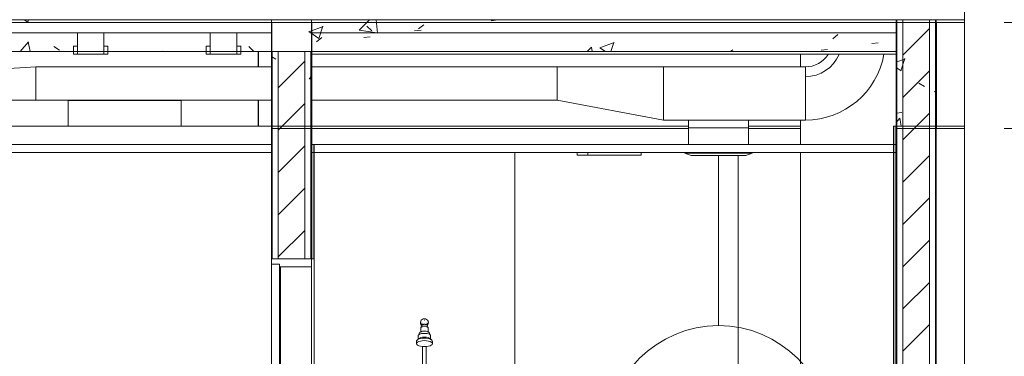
# Model space of a CAD drawing. Header units: metres. Extents: x 3.7 to 90.5, y -1.7 to 14.3.
# Tile 33 of 256: x 18 to 21.7, y 7.8 to 9. Entities that reach past the tile are written whole.
import ezdxf

# ---------------------------------------------------------------- set-up
doc = ezdxf.new("R2010")
doc.units = ezdxf.units.M
for name, color, linetype, lineweight in [('A-CLNG', 7, 'Continuous', 18), ('A-COLS', 7, 'Continuous', 18), ('A-DOOR', 7, 'Continuous', 18), ('A-FLOR', 7, 'Continuous', 18), ('A-FLOR-PATT', 7, 'Continuous', 18), ('A-WALL', 7, 'Continuous', 18), ('A-WALL-PATT', 7, 'Continuous', 18), ('DUTOS', 7, 'Continuous', 18), ('E-LITE-EQPM', 7, 'Continuous', 18), ('G-IMPT', 7, 'Continuous', 18), ('I-WALL', 7, 'Continuous', 18), ('M-HVAC-DUCT', 7, 'Continuous', 18), ('P-SANR-FIXT', 7, 'Continuous', 18), ('S-BEAM', 7, 'Continuous', 18), ('S-COLS', 7, 'Continuous', 18)]:
    doc.layers.add(name, color=color, linetype=linetype, lineweight=lineweight)
doc.layers.add('M-HVAC-CDFF-IDEN', color=1, linetype='Continuous', lineweight=9, true_color=0xff0000)
pattern_1 = [(50, (22.355, 98.755), (0.5465545, -0.047815), [0.05715, -0.62865]), (355, (22.355, 98.755), (-0.1057276, 0.5731658), [0.04572, -0.50292]), (100.451, (22.401, 98.751), (0.4408277, 0.525349), [0.04857, -0.53427]), (46.184, (22.355, 98.907), (0.8132374, -0.126129), [0.08572, -0.94297]), (96.636, (22.423, 98.897), (0.712212, 0.742287), [0.07286, -0.80141]), (351.184, (22.355, 98.907), (0.7122166, 0.742274), [0.06858, -0.75438]), (21, (22.431, 98.869), (0.4548461, -0.306795), [0.05715, -0.62865]), (326, (22.431, 98.869), (0.185405, 0.55256), [0.04572, -0.50292]), (71.451, (22.469, 98.844), (0.640251, 0.2457632), [0.04857, -0.53427]), (37.5, (22.355, 98.755), (0.00926095, 0.2536672), [0.02515, -0.47168, 0.02515, -0.48539, -0.50482]), (37.5, (22.355, 98.755), (0.00926095, 0.2536672), [-1.007, 0.02515, -0.47968]), (7.5, (22.355, 98.755), (0.2004558, 0.30054595), [0.02515, -0.26594, 0.02515, -0.46025, -0.1924]), (7.5, (22.355, 98.755), (0.2004558, 0.30054595), [-0.77648, 0.02515, -0.16726]), (327.5, (22.185, 98.755), (0.40676816, -0.0171882), [0.02515, -0.16535, 0.02515, -0.56921, -0.78867]), (327.5, (22.185, 98.755), (0.40676816, -0.0171882), [-0.78486, 0.02515, -0.76352]), (317.5, (22.109, 98.755), (0.4443832, 0.0762794), [0.02515, -0.2225, 0.02515, -0.36957, -0.56007]), (317.5, (22.109, 98.755), (0.4443832, 0.0762794), [-0.64237, 0.02515, -0.53492])]
pattern_2 = [(45, (22.355, 98.755), (-0.07954951, 0.07954951), [])]
pattern_3 = [(45, (22.355, 98.755), (-0.07954951, 0.07954951), []), (135, (22.355, 98.755), (-0.07954951, -0.07954951), [])]

# ---------------------------------------------------------------- blocks, each defined once
blk = doc.blocks.new('Porta banheiros - P4- BANHEIROS madeira-V3-Corte 1')
at = {"layer": 'A-DOOR'}
for p, q in [((19.0585, 8.14), (18.9085, 8.14)), ((18.9085, 8.14), (18.9085, 8.12)), ((18.9085, 8.12), (18.9385, 8.12)), ((18.9085, 8.12), (18.9085, 6.04)), ((18.9385, 8.12), (18.9085, 8.12)), ((18.9385, 8.12), (18.9385, 8.11)), ((18.9385, 6.04), (18.9385, 8.12)), ((19.0585, 8.11), (19.0585, 8.14)), ((18.9385, 8.11), (19.0585, 8.11)), ((18.9415, 8.11), (18.9385, 8.11)), ((18.9385, 8.11), (18.9385, 7.56)), ((18.9415, 7.56), (18.9415, 8.11)), ((19.0585, 8.11), (19.0585, 6.04))]:
    blk.add_line(p, q, dxfattribs=at)
blk = doc.blocks.new('Chuveiro Acessível - BR06_ChuveiroAcessível-7968317-Corte 1')
at = {"layer": 'P-SANR-FIXT'}
for p, q in [((19.4652, 7.8624), (19.4607, 7.8526)), ((19.4695, 7.8815), (19.4695, 7.8629)), ((19.4735, 7.8904), (19.4735, 7.8815)), ((19.4935, 7.8815), (19.4935, 7.8904)), ((19.4975, 7.8629), (19.4975, 7.8815)), ((19.5063, 7.8526), (19.5018, 7.8624)), ((19.4535, 7.8305), (19.4535, 7.8212)), ((19.462, 7.8405), (19.4557, 7.8347)), ((19.4603, 7.8511), (19.4603, 7.8372)), ((19.5113, 7.8347), (19.505, 7.8405)), ((19.5067, 7.8372), (19.5067, 7.8511)), ((19.5135, 7.8212), (19.5135, 7.8305)), ((19.4769, 7.8108), (19.4769, 6.8946)), ((19.4899, 6.8946), (19.4899, 7.8107))]:
    blk.add_line(p, q, dxfattribs=at)
at = {"layer": 'P-SANR-FIXT', "flags": 128}
for points in [[(19.4735, 7.9), (19.4735, 7.9), (19.4735, 7.9), (19.4735, 7.8999), (19.4735, 7.8998), (19.4735, 7.8997), (19.4735, 7.8996), (19.4735, 7.8995), (19.4735, 7.8993), (19.4735, 7.8991), (19.4735, 7.8989), (19.4735, 7.8987), (19.4735, 7.8984), (19.4735, 7.8981), (19.4735, 7.8979), (19.4735, 7.8976), (19.4735, 7.8972), (19.4735, 7.8969), (19.4735, 7.8965), (19.4735, 7.8961), (19.4735, 7.8957), (19.4735, 7.8953), (19.4735, 7.8949), (19.4735, 7.8945), (19.4735, 7.894), (19.4735, 7.8936), (19.4735, 7.8931), (19.4735, 7.8926), (19.4735, 7.8921), (19.4735, 7.8916), (19.4735, 7.8911), (19.4735, 7.8905), (19.4735, 7.8904)], [(19.4935, 7.8904), (19.4935, 7.891), (19.4935, 7.8915), (19.4935, 7.892), (19.4935, 7.8925), (19.4935, 7.893), (19.4935, 7.8935), (19.4935, 7.8939), (19.4935, 7.8944), (19.4935, 7.8948), (19.4935, 7.8953), (19.4935, 7.8957), (19.4935, 7.8961), (19.4935, 7.8965), (19.4935, 7.8968), (19.4935, 7.8972), (19.4935, 7.8975), (19.4935, 7.8978), (19.4935, 7.8981), (19.4935, 7.8984), (19.4935, 7.8986), (19.4935, 7.8989), (19.4935, 7.8991), (19.4935, 7.8993), (19.4935, 7.8994), (19.4935, 7.8996), (19.4935, 7.8997), (19.4935, 7.8998), (19.4935, 7.8999), (19.4935, 7.8999), (19.4935, 7.9), (19.4935, 7.9)]]:
    blk.add_lwpolyline(points, dxfattribs=at)
at = {"layer": 'P-SANR-FIXT'}
for radius, start, end in [(0.015, 90, 225), (0.015, 315, 90), (0.01, 83.0078, 90)]:
    blk.add_arc((19.4835, 7.9), radius, start, end, dxfattribs=at)
for centre, major_axis, start_param, end_param in [((19.4835, 7.8511), (0.0232, 0), 1.570796, 3.455752), ((19.4835, 7.8612), (0.0186, 0), 1.570796, 3.141593), ((19.4835, 7.8815), (0.014, 0), 1.570796, 3.141593), ((19.4835, 7.8629), (0.014, 0), 1.570796, 2.352068), ((19.4835, 7.8815), (0.014, 0), 0, 1.570796), ((19.4835, 7.8612), (0.0186, 0), 0, 1.570796), ((19.4835, 7.8629), (0.014, 0), 0.789525, 1.570796), ((19.4835, 7.8511), (0.0232, 0), 5.969026, 7.853982), ((19.4835, 7.8305), (0.03, 0), 1.570796, 3.455752), ((19.4835, 7.8212), (0.03, 0), 1.570796, 4.712389), ((19.4835, 7.8372), (0.0232, 0), 1.570796, 2.827433), ((19.4835, 7.8183), (0.000106, 0), 1.570796, 3.140699), ((19.4835, 7.8372), (0.0232, 0), 0.314159, 1.570796), ((19.4835, 7.8305), (0.03, 0), 5.969026, 7.853982), ((19.4835, 7.8212), (-0.03, 0), 1.570796, 4.712389), ((19.4835, 7.8183), (0.000106, 0), 0.000894, 1.570796)]:
    blk.add_ellipse(centre, major_axis=major_axis, ratio=0.374607, start_param=start_param, end_param=end_param, dxfattribs=at)
blk.add_open_spline([(19.4935, 7.8904), (19.4935, 7.8908), (19.4931, 7.8917), (19.4913, 7.8927), (19.4886, 7.8935), (19.4853, 7.894), (19.4817, 7.894), (19.4778, 7.8935), (19.4744, 7.8923), (19.4735, 7.891), (19.4735, 7.8904)], degree=3, knots=[0, 0, 0, 0, 0.111111, 0.222222, 0.333333, 0.444444, 0.555556, 0.666667, 0.833333, 1, 1, 1, 1], dxfattribs=at)
blk = doc.blocks.new('Luminária Quadrada - 0300x1200mm_1 Lamp_ - 277V-V28-Corte 1')
at = {"layer": 'E-LITE-EQPM'}
for p, q in [((20.0585, 8.53), (20.0585, 8.54)), ((20.099, 8.53), (20.0585, 8.53))]:
    blk.add_line(p, q, dxfattribs=at)
blk = doc.blocks.new('Luminária Quadrada - 0300x1200mm_1 Lamp_ - 277V-V19-Corte 1')
at = {"layer": 'E-LITE-EQPM'}
for p, q in [((23.4973, 2.15), (23.4973, 2.16)), ((23.6973, 2.15), (23.4973, 2.15)), ((23.6973, 2.15), (23.6973, 2.16))]:
    blk.add_line(p, q, dxfattribs=at)
blk = doc.blocks.new('4 GRE - ESCOLA DE CINEMA E AUDIOVISUAL CINE REX R07_rvt-1-Corte 1')
at = {"layer": 'A-FLOR-PATT'}
h = blk.add_hatch(dxfattribs=at)
h.set_pattern_fill('FP_1', color=256, style=0, pattern_type=2)
h.set_pattern_definition(pattern_1)
h.paths.add_polyline_path([(17.9202, 8.92), (21.2585, 8.92), (21.2585, 9.04), (11.3973, 9.04), (11.3973, 8.92), (17.6247, 8.92)])
at = {"layer": 'A-WALL-PATT', "true_color": 0x808080}
h = blk.add_hatch(dxfattribs=at)
h.set_pattern_fill('FP_1', color=8, style=0, pattern_type=2)
h.set_pattern_definition(pattern_1)
h.paths.add_polyline_path([(21.261, -0.46), (21.261, 1.76), (21.2585, 1.76), (21.2585, -0.46)])
h.paths.add_polyline_path([(21.2585, 2.26), (21.261, 2.26), (21.261, 9.04), (21.2585, 9.04), (21.2585, 2.292)])
h = blk.add_hatch(dxfattribs=at)
h.set_pattern_fill('FP_2', color=8, style=0, pattern_type=2)
h.set_pattern_definition(pattern_2)
h.paths.add_polyline_path([(21.2835, -0.46), (21.3835, -0.46), (21.3835, 1.76), (21.2835, 1.76), (21.2835, -0.0881)])
h.paths.add_polyline_path([(21.3186, 2.26), (21.3835, 2.26), (21.3835, 9.04), (21.2835, 9.04), (21.2835, 2.26)])
h = blk.add_hatch(dxfattribs=at)
h.set_pattern_fill('FP_1', color=8, style=0, pattern_type=2)
h.set_pattern_definition(pattern_1)
h.paths.add_polyline_path([(21.4085, -0.46), (21.4085, 1.76), (21.406, 1.76), (21.406, -0.46)])
h.paths.add_polyline_path([(21.4085, 2.26), (21.4085, 9.04), (21.406, 9.04), (21.406, 2.26)])
h = blk.add_hatch(dxfattribs=at)
h.set_pattern_fill('FP_1', color=8, style=0, pattern_type=2)
h.set_pattern_definition(pattern_1)
h.paths.add_polyline_path([(18.911, 8.14), (18.911, 8.92), (18.9085, 8.92), (18.9085, 8.14)])
h = blk.add_hatch(dxfattribs=at)
h.set_pattern_fill('FP_2', color=8, style=0, pattern_type=2)
h.set_pattern_definition(pattern_2)
h.paths.add_polyline_path([(19.0335, 8.14), (19.0335, 8.92), (18.9335, 8.92), (18.9335, 8.14)])
h = blk.add_hatch(dxfattribs=at)
h.set_pattern_fill('FP_1', color=8, style=0, pattern_type=2)
h.set_pattern_definition(pattern_1)
h.paths.add_polyline_path([(19.0585, 8.14), (19.0585, 8.92), (19.056, 8.92), (19.056, 8.14)])
at = {"layer": 'A-WALL-PATT'}
h = blk.add_hatch(dxfattribs=at)
h.set_pattern_fill('FP_12', color=256, style=0, pattern_type=2)
h.set_pattern_definition(pattern_3)
h.paths.add_polyline_path([(21.2485, 6.03), (21.25, 6.03), (21.25, 8.64), (21.2485, 8.64), (21.2485, 6.1002)])
h = blk.add_hatch(dxfattribs=at)
h.set_pattern_fill('FP_12', color=256, style=0, pattern_type=2)
h.set_pattern_definition(pattern_3)
h.paths.add_polyline_path([(21.257, 6.03), (21.2585, 6.03), (21.2585, 8.64), (21.257, 8.64), (21.257, 6.1002)])
h = blk.add_hatch(dxfattribs=at)
h.set_pattern_fill('FP_12', color=256, style=0, pattern_type=2)
h.set_pattern_definition(pattern_3)
h.paths.add_polyline_path([(19.06, 8.14), (19.06, 8.57), (19.0585, 8.57), (19.0585, 8.14)])
h = blk.add_hatch(dxfattribs=at)
h.set_pattern_fill('FP_12', color=256, style=0, pattern_type=2)
h.set_pattern_definition(pattern_3)
h.paths.add_polyline_path([(19.0685, 8.14), (19.0685, 8.57), (19.067, 8.57), (19.067, 8.14)])
at = {"layer": 'A-WALL-PATT', "true_color": 0xf5f5f5}
h = blk.add_hatch(dxfattribs=at)
h.set_pattern_fill('FP_15', style=0, pattern_type=2)
h.set_pattern_definition([(0, (18.983, 6.04), (0, 0.84), []), (90, (18.983, 6.04), (-0.84, 5e-17), [])])
h.paths.add_polyline_path([(19.9335, 7.4664), (19.9329, 7.4674), (19.9355, 7.4669)])
h.paths.add_polyline_path([(19.1022, 6.04), (20.7254, 6.04), (20.7446, 6.2156), (20.743, 6.2272), (20.7392, 6.2384), (20.7334, 6.2501), (20.7252, 6.2604), (20.6652, 6.3108), (20.6195, 6.3636), (20.6133, 6.3647), (20.6109, 6.3674), (20.609, 6.4141), (20.6099, 6.4166), (20.6119, 6.4185), (20.6154, 6.42), (20.609, 6.4208), (20.6085, 6.4213), (20.6097, 6.4318), (20.6114, 6.4352), (20.6159, 6.4395), (20.617, 6.4402), (20.6206, 6.4415), (20.638, 6.4436), (20.6202, 6.4452), (20.621, 6.4492), (20.6232, 6.4517), (20.6262, 6.4529), (20.7632, 6.4669), (20.8985, 6.4697), (20.8985, 8.54), (20.7168, 8.54), (20.7168, 8.538), (20.6928, 8.529), (20.4878, 8.529), (20.4638, 8.538), (20.4638, 8.54), (20.299, 8.54), (20.299, 8.53), (20.0585, 8.53), (20.0585, 8.54), (19.0685, 8.54), (19.0685, 7.7092), (19.1749, 7.7092), (19.1855, 7.7691), (19.2007, 7.7691), (19.2086, 7.7677), (19.1435, 7.3984), (19.1435, 7.213), (19.1617, 7.2123), (19.1655, 7.2113), (19.1716, 7.2082), (19.1761, 7.2045), (19.1807, 7.1974), (19.1835, 7.1813), (19.1828, 7.0936), (19.1815, 7.0934), (19.1815, 6.9225), (19.1835, 6.9225), (19.1835, 6.899), (19.1585, 6.899), (19.1585, 6.8946), (19.3267, 6.8946), (19.3267, 6.9323), (19.3215, 6.9335), (19.3211, 6.934), (19.3205, 6.9884), (19.3165, 6.9884), (19.317, 7.0116), (19.3211, 7.0116), (19.3211, 7.0853), (19.3135, 7.0873), (19.2988, 7.1017), (19.2935, 7.1214), (19.2941, 7.1312), (19.2988, 7.1487), (19.3135, 7.1631), (19.3335, 7.1684), (19.3535, 7.1631), (19.3682, 7.1483), (19.3735, 7.129), (19.3735, 7.1214), (19.3681, 7.1017), (19.3535, 7.0873), (19.3451, 7.0851), (19.3451, 7.0116), (19.3505, 7.0116), (19.35, 6.9884), (19.3451, 6.9884), (19.3447, 6.9335), (19.3396, 6.932), (19.3396, 6.8946), (19.477, 6.8946), (19.477, 7.8107), (19.4659, 7.8121), (19.455, 7.8183), (19.455, 7.8339), (19.4614, 7.8406), (19.4614, 7.8538), (19.4676, 7.8637), (19.4695, 7.8661), (19.47, 7.8828), (19.4735, 7.8867), (19.4738, 7.9026), (19.4764, 7.9071), (19.4809, 7.9097), (19.4885, 7.9087), (19.4921, 7.905), (19.4935, 7.9), (19.4935, 7.8851), (19.497, 7.8828), (19.4975, 7.8815), (19.498, 7.8649), (19.5021, 7.8612), (19.5043, 7.856), (19.5055, 7.8538), (19.5059, 7.8396), (19.512, 7.8339), (19.512, 7.8177), (19.5011, 7.8121), (19.4899, 7.81), (19.4899, 6.8946), (19.5694, 6.8939), (19.5769, 6.8905), (19.5802, 6.887), (19.5812, 6.8856), (19.5829, 6.8816), (19.5831, 6.8738), (19.5824, 6.8714), (19.5793, 6.8659), (19.5758, 6.8627), (19.5726, 6.8613), (19.5653, 6.86), (19.5382, 6.8596), (19.5269, 6.8596), (19.5212, 6.841), (19.5093, 6.8195), (19.4933, 6.8008), (19.4899, 6.7983), (19.4895, 6.7756), (19.4887, 6.7675), (19.8894, 6.7675), (19.9035, 6.7724), (19.9119, 6.7819), (19.9163, 6.795), (19.916, 6.795), (19.9166, 7.4533), (19.9206, 7.461), (19.9253, 7.4649), (19.9306, 7.4667), (19.9362, 7.4669), (19.9403, 7.4708), (19.9492, 7.476), (19.9592, 7.4786), (19.9695, 7.4786), (19.9795, 7.476), (19.9896, 7.4697), (19.9967, 7.4621), (20.0017, 7.4528), (20.0039, 7.4448), (20.0041, 7.4345), (20.0017, 7.4245), (19.9967, 7.4154), (19.9888, 7.4074), (19.9809, 7.4025), (19.9809, 6.9392), (19.9826, 6.9392), (19.9846, 6.9372), (19.9846, 6.9192), (20.0046, 6.9192), (20.0046, 6.9154), (20.0579, 6.9154), (20.0634, 6.9242), (20.0709, 6.9313), (20.0799, 6.9362), (20.0899, 6.9387), (20.1003, 6.9385), (20.1102, 6.9357), (20.1191, 6.9304), (20.1263, 6.923), (20.1314, 6.9141), (20.134, 6.9041), (20.134, 6.8938), (20.1314, 6.8838), (20.1263, 6.8748), (20.1175, 6.8666), (20.1082, 6.8616), (20.1003, 6.8594), (20.0899, 6.8592), (20.0799, 6.8616), (20.0709, 6.8666), (20.0634, 6.8737), (20.0579, 6.8824), (20.0046, 6.8824), (20.0046, 6.8787), (19.9846, 6.8787), (19.9846, 6.8607), (19.9826, 6.8587), (19.9809, 6.8587), (19.9809, 6.7827), (19.9775, 6.7648), (19.9698, 6.7482), (19.9582, 6.7342), (19.9416, 6.7227), (19.9247, 6.7165), (19.9085, 6.7144), (19.4575, 6.7139), (19.4387, 6.7017), (19.4078, 6.6957), (19.3758, 6.7027), (19.3571, 6.7144), (19.3511, 6.7144), (19.3331, 6.669), (19.317, 6.6049), (19.3021, 6.4856), (19.2996, 6.479), (19.2944, 6.4741), (19.2714, 6.4646), (19.25, 6.46), (19.2685, 6.46), (19.2685, 6.455), (19.306, 6.455), (19.306, 6.46), (19.341, 6.46), (19.341, 6.455), (19.3785, 6.455), (19.3785, 6.46), (19.4135, 6.46), (19.4135, 6.455), (19.4435, 6.455), (19.4435, 6.46), (19.4785, 6.46), (19.4777, 6.455), (19.472, 6.4541), (19.4781, 6.4508), (19.4808, 6.4479), (19.4835, 6.44), (19.483, 6.4361), (19.4816, 6.4346), (19.4789, 6.4293), (19.476, 6.4277), (19.4735, 6.4264), (19.4648, 6.4254), (19.4497, 6.425), (19.25, 6.425), (19.1585, 6.425), (19.1585, 6.3848), (19.156, 6.3657), (19.1486, 6.3479), (19.1369, 6.3326), (19.1216, 6.3208), (19.1022, 6.3133), (19.0818, 6.311), (19.079, 6.3109), (19.079, 6.3087), (19.0772, 6.3083), (19.0738, 6.2931), (19.0708, 6.2897), (19.0685, 6.2881), (19.0685, 6.04)])
h.paths.add_polyline_path([(19.0889, 6.3445), (19.0986, 6.3467), (19.1075, 6.3512), (19.115, 6.3578), (19.1207, 6.3659), (19.1243, 6.3752), (19.1255, 6.3851), (19.1255, 6.425), (19.0685, 6.425), (19.0685, 6.366), (19.0725, 6.3637), (19.0745, 6.3596), (19.0772, 6.3466), (19.079, 6.3447), (19.0847, 6.3446)])
h.paths.add_polyline_path([(19.2219, 6.455), (19.2335, 6.455), (19.2335, 6.4572)])
h.paths.add_polyline_path([(19.0735, 6.7026), (19.1255, 6.7073), (19.1255, 6.7354), (19.1125, 6.7279), (19.0961, 6.7232), (19.079, 6.7223), (19.079, 6.7199), (19.0772, 6.7196), (19.073, 6.7032), (19.073, 6.7027)])
h.paths.add_polyline_path([(19.4083, 6.7086), (19.4339, 6.7144), (19.382, 6.7138), (19.4054, 6.7092)])
h.paths.add_polyline_path([(19.1585, 6.714), (19.1729, 6.718), (19.1627, 6.7546), (19.1585, 6.7546), (19.1585, 6.7263)])
h.paths.add_polyline_path([(19.475, 6.7675), (19.477, 6.7776), (19.477, 6.7888), (19.4676, 6.782), (19.4305, 6.7675), (19.4745, 6.7675)])
h.paths.add_polyline_path([(19.0685, 6.8946), (19.1085, 6.8946), (19.1085, 6.899), (19.0685, 6.8987), (19.0685, 6.8947)])
h.paths.add_polyline_path([(19.562, 6.9604), (19.5615, 6.9751), (19.5544, 6.9773), (19.5526, 6.9787), (19.5419, 6.9912), (19.5414, 6.993), (19.5414, 7.008), (19.546, 7.0149), (19.5517, 7.0214), (19.5593, 7.0245), (19.566, 7.0258), (19.5776, 7.0227), (19.5794, 7.0213), (19.5901, 7.0088), (19.5905, 7.007), (19.5905, 6.992), (19.586, 6.9851), (19.5802, 6.9786), (19.5727, 6.9755), (19.5699, 6.9742), (19.5694, 6.9604), (19.5622, 6.9604)])
h.paths.add_polyline_path([(19.3982, 6.9604), (19.397, 6.9604), (19.3965, 6.9751), (19.3894, 6.9773), (19.3876, 6.9787), (19.3769, 6.9912), (19.3764, 6.993), (19.3764, 7.008), (19.381, 7.0149), (19.3867, 7.0214), (19.3943, 7.0245), (19.401, 7.0258), (19.4126, 7.0227), (19.4144, 7.0213), (19.4251, 7.0088), (19.4255, 7.007), (19.4255, 6.992), (19.421, 6.9851), (19.4152, 6.9786), (19.4077, 6.9755), (19.4049, 6.9742), (19.4044, 6.9604), (19.399, 6.9604)])
h.paths.add_polyline_path([(19.5535, 6.9777), (19.5504, 6.9796), (19.5517, 6.9793), (19.5531, 6.9781)])
h.paths.add_polyline_path([(19.3885, 6.9777), (19.3854, 6.9796), (19.3867, 6.9793), (19.3881, 6.9781)])
h.paths.add_polyline_path([(19.4066, 6.9841), (19.4093, 6.9859), (19.4069, 6.9843)])
h.paths.add_polyline_path([(19.5716, 6.9841), (19.5743, 6.9859), (19.5719, 6.9843)])
h.paths.add_polyline_path([(19.5531, 6.9871), (19.5518, 6.9911), (19.5528, 6.9877)])
h.paths.add_polyline_path([(19.3881, 6.9871), (19.3868, 6.9911), (19.3878, 6.9877)])
h.paths.add_polyline_path([(19.3827, 7), (19.3843, 7.0031), (19.3834, 7.0017)])
h.paths.add_polyline_path([(19.5477, 7), (19.5493, 7.0031), (19.5484, 7.0017)])
h.paths.add_polyline_path([(19.3849, 7.0052), (19.386, 7.007), (19.3853, 7.0061), (19.385, 7.0054)])
h.paths.add_polyline_path([(19.5499, 7.0052), (19.551, 7.007), (19.5503, 7.0061), (19.55, 7.0054)])
h.paths.add_polyline_path([(19.5514, 7.0088), (19.553, 7.0121), (19.5522, 7.0108)])
h.paths.add_polyline_path([(19.3864, 7.0088), (19.388, 7.0121), (19.3872, 7.0108)])
h.paths.add_polyline_path([(19.1085, 7.425), (19.1066, 7.4301), (19.1084, 7.4283)])
h.paths.add_polyline_path([(19.0874, 7.213), (19.1085, 7.3324), (19.1079, 7.429), (19.1063, 7.4303), (19.101, 7.4325), (19.0685, 7.4325), (19.0685, 7.213)])
h.paths.add_polyline_path([(19.1301, 7.4552), (19.1714, 7.6892), (19.0685, 7.6892), (19.0685, 7.4675), (19.1022, 7.4668), (19.1137, 7.4652), (19.1263, 7.4584), (19.13, 7.4554)])
h.paths.add_polyline_path([(19.477, 7.819), (19.477, 7.819), (19.4724, 7.8194)])
h.paths.add_polyline_path([(19.477, 7.8198), (19.477, 7.8198), (19.4724, 7.8208)])
h.paths.add_polyline_path([(19.477, 7.8209), (19.4763, 7.8212), (19.4762, 7.8212)])
h.paths.add_polyline_path([(19.477, 7.8227), (19.477, 7.8228), (19.4741, 7.8247)])
h.paths.add_polyline_path([(19.477, 7.8259), (19.477, 7.8259), (19.4747, 7.8285)])
h.paths.add_polyline_path([(19.4918, 7.8923), (19.4895, 7.8939), (19.4912, 7.8927)])
at = {"layer": 'S-BEAM'}
h = blk.add_hatch(dxfattribs=at)
h.set_pattern_fill('FP_1', color=256, style=0, pattern_type=2)
h.set_pattern_definition(pattern_1)
h.paths.add_polyline_path([(19.0585, 8.64), (19.0585, 9.04), (18.9085, 9.04), (18.9085, 8.64)])
h = blk.add_hatch(dxfattribs=at)
h.set_pattern_fill('FP_1', color=256, style=0, pattern_type=2)
h.set_pattern_definition(pattern_1)
h.paths.add_polyline_path([(21.4085, 8.64), (21.4085, 9.04), (21.2585, 9.04), (21.2585, 8.64), (21.3186, 8.64)])
at = {"layer": 'S-COLS'}
h = blk.add_hatch(dxfattribs=at)
h.set_pattern_fill('FP_7', color=256, style=0, pattern_type=2)
h.set_pattern_definition([(50, (22.355, 98.755), (0.27327405, -0.02391137), [0.02857, -0.31432]), (355, (22.355, 98.755), (-0.0528634, 0.2865879), [0.02286, -0.25146]), (100.451, (22.378, 98.753), (0.22041785, 0.26268036), [0.02429, -0.26714]), (46.184, (22.355, 98.831), (0.4066185, -0.0630575), [0.04286, -0.47149]), (96.636, (22.389, 98.826), (0.3561065, 0.3711386), [0.03643, -0.4007]), (351.184, (22.355, 98.831), (0.3561083, 0.371137), [0.03429, -0.37719]), (21, (22.393, 98.812), (0.2274184, -0.15339924), [0.02858, -0.31433]), (326, (22.393, 98.812), (0.0927052, 0.2762841), [0.02286, -0.25146]), (71.451, (22.412, 98.799), (0.3201318, 0.1228847), [0.02429, -0.26714]), (37.5, (22.355, 98.755), (0.00463748, 0.12683267), [0.00251, -0.2459, 0.00251, -0.25276, -0.25241]), (37.5, (22.355, 98.755), (0.00463748, 0.12683267), [-0.50368, 0.00251, -0.2499]), (7.5, (22.355, 98.755), (0.10023351, 0.15026867), [0.00251, -0.14303, 0.00251, -0.24018, -0.0962]), (7.5, (22.355, 98.755), (0.10023351, 0.15026867), [-0.38824, 0.00251, -0.09369]), (327.5, (22.27, 98.755), (0.20338408, -0.0085941), [0.00251, -0.09274, 0.00251, -0.29467, -0.39434]), (327.5, (22.27, 98.755), (0.20338408, -0.0085941), [-0.39243, 0.00251, -0.39182]), (317.5, (22.232, 98.755), (0.22219158, 0.0381397), [0.00251, -0.12131, 0.00251, -0.19484, -0.28003]), (317.5, (22.232, 98.755), (0.22219158, 0.0381397), [-0.32118, 0.00251, -0.27752])])
h.paths.add_polyline_path([(18.8585, -1.0401), (18.8598, -1.0401), (18.8598, -0.02), (18.8585, -0.02)])
h.paths.add_polyline_path([(18.8598, 0.1), (18.8598, 2.7), (18.8585, 2.7), (18.8585, 0.1)])
h.paths.add_polyline_path([(18.8598, 8.64), (18.8598, 8.7375), (18.8585, 8.7375), (18.8585, 8.64)])
h.paths.add_polyline_path([(18.8598, 8.8625), (18.8598, 8.92), (18.8585, 8.92), (18.8585, 8.8625)])
at = {"layer": 'A-CLNG'}
for p, q in [((18.9085, 8.57), (9.7998, 8.57)), ((18.9085, 8.54), (18.9085, 8.57)), ((21.2585, 8.57), (19.0585, 8.57)), ((19.0585, 8.57), (19.0585, 8.54)), ((21.2585, 8.54), (21.2585, 8.57)), ((9.7998, 8.54), (18.9085, 8.54)), ((19.0585, 8.54), (21.2585, 8.54))]:
    blk.add_line(p, q, dxfattribs=at)
at = {"layer": 'A-FLOR'}
for p, q in [((21.2585, 9.04), (11.3973, 9.04)), ((21.2585, 8.92), (21.2585, 9.04)), ((11.3973, 8.92), (21.2585, 8.92))]:
    blk.add_line(p, q, dxfattribs=at)
at = {"layer": 'A-WALL'}
for p, q in [((21.4085, 9.04), (21.2585, 9.04)), ((21.2585, 9.04), (21.2585, 8.64)), ((21.261, 2.26), (21.261, 9.04)), ((21.2835, 2.26), (21.2835, 9.04)), ((21.3835, 2.26), (21.3835, 9.04)), ((21.406, 2.26), (21.406, 9.04)), ((21.4085, 2.26), (21.4085, 9.04)), ((18.9085, 8.92), (18.9085, 8.14)), ((19.0585, 8.92), (18.9085, 8.92)), ((18.911, 8.92), (18.911, 8.14)), ((18.9335, 8.92), (18.9335, 8.14)), ((19.0335, 8.92), (19.0335, 8.14)), ((19.056, 8.92), (19.056, 8.14)), ((19.0585, 8.57), (19.0585, 8.92)), ((18.9085, 8.64), (15.5453, 8.64)), ((21.2485, 8.64), (21.2485, 6.03)), ((21.2585, 8.64), (21.2485, 8.64)), ((21.25, 6.03), (21.25, 8.64)), ((21.257, 6.03), (21.257, 8.64)), ((21.2585, 8.64), (21.2585, 6.03)), ((21.2585, 6.03), (21.2585, 8.64)), ((19.0585, 8.14), (19.0585, 8.57)), ((19.0685, 8.57), (19.0585, 8.57)), ((19.0585, 8.57), (19.0585, 8.14)), ((19.06, 8.57), (19.06, 8.14)), ((19.067, 8.57), (19.067, 8.14)), ((19.0685, 8.14), (19.0685, 8.57)), ((18.9085, 8.14), (19.0585, 8.14)), ((19.0585, 8.14), (19.0685, 8.14)), ((19.0685, 8.14), (19.0685, 6.04))]:
    blk.add_line(p, q, dxfattribs=at)
at = {"layer": 'I-WALL'}
for p, q in [((20.8985, 8.8625), (20.8985, 8.91)), ((20.8985, 8.57), (20.8985, 8.6625)), ((20.8985, 6.4697), (20.8985, 8.54))]:
    blk.add_line(p, q, dxfattribs=at)
at = {"layer": 'S-BEAM'}
for p, q in [((19.0585, 9.04), (18.9085, 9.04)), ((18.9085, 9.04), (18.9085, 8.64)), ((19.0585, 8.64), (19.0585, 9.04)), ((21.4085, 9.04), (21.2585, 9.04)), ((21.2585, 9.04), (21.2585, 8.64)), ((21.4085, 9.04), (21.5155, 9.04)), ((21.4085, 8.64), (21.4085, 9.04)), ((18.9085, 8.64), (19.0585, 8.64)), ((19.0598, 8.64), (20.4778, 8.64)), ((20.7028, 8.64), (20.8985, 8.64)), ((21.2585, 8.64), (21.4085, 8.64)), ((21.4098, 8.64), (21.5155, 8.64))]:
    blk.add_line(p, q, dxfattribs=at)
at = {"layer": 'S-COLS'}
for p, q in [((18.8585, 8.8625), (18.8585, 8.92)), ((18.8585, 8.64), (18.8585, 8.7375))]:
    blk.add_line(p, q, dxfattribs=at)
at = {"layer": 'A-DOOR', "lineweight": 18}
blk.add_blockref('Porta banheiros - P4- BANHEIROS madeira-V3-Corte 1', (0, 0), dxfattribs=at)
at = {"layer": 'E-LITE-EQPM', "lineweight": 18}
for name, p in [('Luminária Quadrada - 0300x1200mm_1 Lamp_ - 277V-V28-Corte 1', (0, 0)), ('Luminária Quadrada - 0300x1200mm_1 Lamp_ - 277V-V19-Corte 1', (-3.3983, 6.38))]:
    blk.add_blockref(name, p, dxfattribs=at)
at = {"layer": 'P-SANR-FIXT', "lineweight": 18}
blk.add_blockref('Chuveiro Acessível - BR06_ChuveiroAcessível-7968317-Corte 1', (0, 0), dxfattribs=at)
blk = doc.blocks.new('Family - V334-300112-Corte 1')
at = {"layer": 'S-BEAM'}
for p, q in [((21.4098, 9.03), (21.2598, 9.03)), ((21.2598, 9.03), (21.2598, 8.63)), ((21.4098, 8.63), (21.4098, 9.03)), ((21.2598, 8.63), (21.4098, 8.63))]:
    blk.add_line(p, q, dxfattribs=at)
blk = doc.blocks.new('Family - L303-300124-Corte 1')
at = {"layer": 'A-FLOR'}
for p, q in [((21.2598, 9.03), (19.0598, 9.03)), ((19.0598, 9.03), (19.0598, 8.99)), ((21.2598, 8.99), (21.2598, 9.03)), ((19.0598, 8.99), (21.2598, 8.99)), ((21.2585, 8.91), (19.0598, 8.91))]:
    blk.add_line(p, q, dxfattribs=at)
blk = doc.blocks.new('Family - L302-300192-Corte 1')
at = {"layer": 'A-FLOR'}
for p, q in [((18.9098, 9.03), (15.5453, 9.03)), ((15.5453, 9.03), (15.5453, 8.99)), ((18.9098, 8.99), (18.9098, 9.03)), ((15.5453, 8.99), (18.9098, 8.99)), ((15.7776, 8.99), (15.6776, 8.99)), ((15.6776, 8.99), (15.6776, 8.9728)), ((15.6776, 8.9728), (15.6776, 8.91)), ((15.7776, 8.9272), (15.7776, 8.99)), ((16.2776, 8.99), (16.1776, 8.99)), ((16.1776, 8.99), (16.1776, 8.9728)), ((16.1776, 8.9728), (16.1776, 8.91)), ((16.2776, 8.9272), (16.2776, 8.99)), ((16.7776, 8.99), (16.6776, 8.99)), ((16.6776, 8.99), (16.6776, 8.9728)), ((16.6776, 8.9728), (16.6776, 8.91)), ((16.7776, 8.9272), (16.7776, 8.99)), ((17.2776, 8.99), (17.1776, 8.99)), ((17.1776, 8.99), (17.1776, 8.9728)), ((17.1776, 8.9728), (17.1776, 8.91)), ((17.2776, 8.9272), (17.2776, 8.99)), ((17.7776, 8.99), (17.6776, 8.99)), ((17.6776, 8.99), (17.6776, 8.9728)), ((17.6776, 8.9728), (17.6776, 8.91)), ((17.7776, 8.9272), (17.7776, 8.99)), ((18.2776, 8.99), (18.1776, 8.99)), ((18.1776, 8.99), (18.1776, 8.9728)), ((18.1776, 8.9728), (18.1776, 8.91)), ((18.2776, 8.9272), (18.2776, 8.99)), ((18.7776, 8.99), (18.6776, 8.99)), ((18.6776, 8.99), (18.6776, 8.9728)), ((18.6776, 8.9728), (18.6776, 8.91)), ((18.7776, 8.9272), (18.7776, 8.99)), ((15.6776, 8.94), (15.6626, 8.94)), ((15.6626, 8.94), (15.6626, 8.9336)), ((15.6626, 8.9336), (15.6626, 8.91)), ((15.6776, 8.9164), (15.6776, 8.94)), ((15.7926, 8.94), (15.7776, 8.94)), ((15.7776, 8.94), (15.7776, 8.9336)), ((15.7776, 8.9336), (15.7776, 8.91)), ((15.7926, 8.9164), (15.7926, 8.94)), ((16.1776, 8.94), (16.1626, 8.94)), ((16.1626, 8.94), (16.1626, 8.9336)), ((16.1626, 8.9336), (16.1626, 8.91)), ((16.1776, 8.9164), (16.1776, 8.94)), ((16.2926, 8.94), (16.2776, 8.94)), ((16.2776, 8.94), (16.2776, 8.9336)), ((16.2776, 8.9336), (16.2776, 8.91)), ((16.2926, 8.9164), (16.2926, 8.94)), ((16.6776, 8.94), (16.6626, 8.94)), ((16.6626, 8.94), (16.6626, 8.9336)), ((16.6626, 8.9336), (16.6626, 8.91)), ((16.6776, 8.9164), (16.6776, 8.94)), ((16.7926, 8.94), (16.7776, 8.94)), ((16.7776, 8.94), (16.7776, 8.9336)), ((16.7776, 8.9336), (16.7776, 8.91)), ((16.7926, 8.9164), (16.7926, 8.94)), ((17.1776, 8.94), (17.1626, 8.94)), ((17.1626, 8.94), (17.1626, 8.9336)), ((17.1626, 8.9336), (17.1626, 8.91)), ((17.1776, 8.9164), (17.1776, 8.94)), ((17.2926, 8.94), (17.2776, 8.94)), ((17.2776, 8.94), (17.2776, 8.9336)), ((17.2776, 8.9336), (17.2776, 8.91)), ((17.2926, 8.9164), (17.2926, 8.94)), ((17.6776, 8.94), (17.6626, 8.94)), ((17.6626, 8.94), (17.6626, 8.9336)), ((17.6626, 8.9336), (17.6626, 8.91)), ((17.6776, 8.9164), (17.6776, 8.94)), ((17.7926, 8.94), (17.7776, 8.94)), ((17.7776, 8.94), (17.7776, 8.9336)), ((17.7776, 8.9336), (17.7776, 8.91)), ((17.7926, 8.9164), (17.7926, 8.94)), ((18.1776, 8.94), (18.1626, 8.94)), ((18.1626, 8.94), (18.1626, 8.9336)), ((18.1626, 8.9336), (18.1626, 8.91)), ((18.1776, 8.9164), (18.1776, 8.94)), ((18.2926, 8.94), (18.2776, 8.94)), ((18.2776, 8.94), (18.2776, 8.9336)), ((18.2776, 8.9336), (18.2776, 8.91)), ((18.2926, 8.9164), (18.2926, 8.94)), ((18.6776, 8.94), (18.6626, 8.94)), ((18.6626, 8.94), (18.6626, 8.9336)), ((18.6626, 8.9336), (18.6626, 8.91)), ((18.6776, 8.9164), (18.6776, 8.94)), ((18.7926, 8.94), (18.7776, 8.94)), ((18.7776, 8.94), (18.7776, 8.9336)), ((18.7776, 8.9336), (18.7776, 8.91)), ((18.7926, 8.9164), (18.7926, 8.94)), ((15.6626, 8.91), (15.6776, 8.91)), ((15.6776, 8.91), (15.6776, 8.9164)), ((15.6776, 8.91), (15.7776, 8.91)), ((15.7776, 8.91), (15.7776, 8.9272)), ((15.7776, 8.91), (15.7926, 8.91)), ((15.7926, 8.91), (15.7926, 8.9164)), ((16.1626, 8.91), (16.1776, 8.91)), ((16.1776, 8.91), (16.1776, 8.9164)), ((16.1776, 8.91), (16.2776, 8.91)), ((16.2776, 8.91), (16.2776, 8.9272)), ((16.2776, 8.91), (16.2926, 8.91)), ((16.2926, 8.91), (16.2926, 8.9164)), ((16.6626, 8.91), (16.6776, 8.91)), ((16.6776, 8.91), (16.6776, 8.9164)), ((16.6776, 8.91), (16.7776, 8.91)), ((16.7776, 8.91), (16.7776, 8.9272)), ((16.7776, 8.91), (16.7926, 8.91)), ((16.7926, 8.91), (16.7926, 8.9164)), ((17.1626, 8.91), (17.1776, 8.91)), ((17.1776, 8.91), (17.1776, 8.9164)), ((17.1776, 8.91), (17.2776, 8.91)), ((17.2776, 8.91), (17.2776, 8.9272)), ((17.2776, 8.91), (17.2926, 8.91)), ((17.2926, 8.91), (17.2926, 8.9164)), ((17.6626, 8.91), (17.6776, 8.91)), ((17.6776, 8.91), (17.6776, 8.9164)), ((17.6776, 8.91), (17.7776, 8.91)), ((17.7776, 8.91), (17.7776, 8.9272)), ((17.7776, 8.91), (17.7926, 8.91)), ((17.7926, 8.91), (17.7926, 8.9164)), ((18.1626, 8.91), (18.1776, 8.91)), ((18.1776, 8.91), (18.1776, 8.9164)), ((18.1776, 8.91), (18.2776, 8.91)), ((18.2776, 8.91), (18.2776, 8.9272)), ((18.2776, 8.91), (18.2926, 8.91)), ((18.2926, 8.91), (18.2926, 8.9164)), ((18.6626, 8.91), (18.6776, 8.91)), ((18.6776, 8.91), (18.6776, 8.9164)), ((18.6776, 8.91), (18.7776, 8.91)), ((18.7776, 8.91), (18.7776, 8.9272)), ((18.7776, 8.91), (18.7926, 8.91)), ((18.7926, 8.91), (18.7926, 8.9164))]:
    blk.add_line(p, q, dxfattribs=at)
blk = doc.blocks.new('Family - V301-300298-Corte 1')
at = {"layer": 'S-BEAM'}
for p, q in [((19.0598, 8.63), (20.4778, 8.63)), ((20.7028, 8.63), (20.8985, 8.63))]:
    blk.add_line(p, q, dxfattribs=at)
blk = doc.blocks.new('Family - V301-300300-Corte 1')
at = {"layer": 'S-BEAM'}
for p, q in [((21.5155, 9.03), (21.4098, 9.03)), ((22.3873, 9.03), (21.6655, 9.03)), ((21.4098, 8.63), (21.5155, 8.63)), ((21.6655, 8.63), (22.3873, 8.63))]:
    blk.add_line(p, q, dxfattribs=at)
blk = doc.blocks.new('Family - V333-300306-Corte 1')
at = {"layer": 'S-BEAM'}
for p, q in [((19.0598, 9.03), (18.9098, 9.03)), ((18.9098, 9.03), (18.9098, 8.63)), ((19.0598, 8.63), (19.0598, 9.03)), ((18.9098, 8.63), (19.0598, 8.63))]:
    blk.add_line(p, q, dxfattribs=at)
blk = doc.blocks.new('Family - P4-300328-Corte 1')
at = {"layer": 'A-COLS'}
for p, q in [((18.8598, 8.8625), (18.8598, 8.92)), ((18.8598, 8.64), (18.8598, 8.7375)), ((19.0598, 8.57), (19.0598, 8.63))]:
    blk.add_line(p, q, dxfattribs=at)
blk = doc.blocks.new('Family - P4-301621-Corte 1')
at = {"layer": 'S-COLS'}
for p, q in [((18.8598, 8.8625), (18.8598, 8.92)), ((18.8598, 8.64), (18.8598, 8.7375)), ((19.0598, 8.57), (19.0598, 8.63))]:
    blk.add_line(p, q, dxfattribs=at)
blk = doc.blocks.new('ESTRUTURAL CINE REX _011_IFC-1-Corte 1')
at = {"layer": 'A-COLS', "lineweight": 18}
blk.add_blockref('Family - P4-301621-Corte 1', (0, 0), dxfattribs=at)
at = {"layer": 'A-FLOR', "lineweight": 18}
for name in ['Family - L302-300192-Corte 1', 'Family - L303-300124-Corte 1']:
    blk.add_blockref(name, (0, 0), dxfattribs=at)
at = {"layer": 'S-BEAM', "lineweight": 18}
for name in ['Family - V333-300306-Corte 1', 'Family - V334-300112-Corte 1', 'Family - V301-300300-Corte 1', 'Family - V301-300298-Corte 1']:
    blk.add_blockref(name, (0, 0), dxfattribs=at)
at = {"layer": 'S-COLS', "lineweight": 18}
blk.add_blockref('Family - P4-300328-Corte 1', (0, 0), dxfattribs=at)
blk = doc.blocks.new('GRELHA AR-AG 225x125 - TROX_AR-AG_225x125_dxf_QMODEL_9cd29c6e_c072_40e3_8738_8a6232d45915-V45-Corte 1')
at = {"layer": 'G-IMPT', "color": 1, "true_color": 0xff0000}
for p, q in [((20.7028, 8.633), (20.4778, 8.633)), ((20.4778, 8.57), (20.4778, 8.633)), ((20.7028, 8.57), (20.7028, 8.633)), ((20.4638, 8.538), (20.4638, 8.54)), ((20.4878, 8.529), (20.4638, 8.538)), ((20.7168, 8.538), (20.4638, 8.538)), ((20.4878, 8.529), (20.6928, 8.529)), ((20.6928, 8.529), (20.7168, 8.538)), ((20.7168, 8.538), (20.7168, 8.54))]:
    blk.add_line(p, q, dxfattribs=at)
blk = doc.blocks.new('GRELHA AR-AG 225x125 - TROX_AR-AG_225x125_dxf-V46-Corte 1')
blk.add_blockref('GRELHA AR-AG 225x125 - TROX_AR-AG_225x125_dxf_QMODEL_9cd29c6e_c072_40e3_8738_8a6232d45915-V45-Corte 1', (0, 0))
blk = doc.blocks.new('GRELHA AR-AG 225x125 - GRELHA AR-AG 225x125-V47-Corte 1')
blk.add_blockref('GRELHA AR-AG 225x125 - TROX_AR-AG_225x125_dxf-V46-Corte 1', (0, 0))
blk = doc.blocks.new('M_Rectangular Tap - Beveled - Standard-910156-Corte 1')
at = {"layer": 'M-HVAC-DUCT', "color": 6, "true_color": 0xff00ff}
for p, q in [((20.4778, 8.6625), (20.4778, 8.6615)), ((20.7028, 8.6615), (20.4778, 8.6615)), ((20.7038, 8.6625), (20.7028, 8.6615))]:
    blk.add_line(p, q, dxfattribs=at)
blk = doc.blocks.new('BTS vanes - 1 Splitter Vanes-910187-Corte 1')
at = {"layer": 'M-HVAC-DUCT', "color": 6, "true_color": 0xff00ff}
for p in [(20.9174, 8.6625), (20.9174, 8.8257)]:
    blk.add_line(p, (20.9174, 8.8625), dxfattribs=at)
for radius, end in [(0.3, 349.9085), (0.1, 328.054), (0.1, 328.054), (0.1368, 337.236)]:
    blk.add_arc((20.9174, 8.9625), radius, 270, end, dxfattribs=at)
blk = doc.blocks.new('M_Rectangular Tap - Beveled - Standard-V60-Corte 1')
at = {"layer": 'M-HVAC-DUCT', "color": 6, "true_color": 0xff00ff}
for p, q in [((18.143, 8.7375), (18.143, 8.7365)), ((18.568, 8.7365), (18.143, 8.7365)), ((18.569, 8.7375), (18.568, 8.7365))]:
    blk.add_line(p, q, dxfattribs=at)
blk = doc.blocks.new('M_Rectangular Transition - L - 400 mm _L_-1129604-Corte 1')
at = {"layer": 'M-HVAC-DUCT', "color": 6, "true_color": 0xff00ff}
for p, q in [((18.0219, 8.8625), (17.6219, 8.8375)), ((18.0219, 8.8625), (18.0219, 8.7375)), ((17.6219, 8.7375), (17.6219, 8.8375)), ((17.6219, 8.7375), (18.0219, 8.7375))]:
    blk.add_line(p, q, dxfattribs=at)
blk = doc.blocks.new('M_Rectangular Transition - L - 400 mm _L_-1129738-Corte 1')
at = {"layer": 'M-HVAC-DUCT', "color": 6, "true_color": 0xff00ff}
for p, q in [((19.983, 8.7375), (19.983, 8.8625)), ((20.383, 8.8625), (19.983, 8.8625)), ((20.383, 8.8625), (20.383, 8.6625)), ((19.983, 8.7375), (20.383, 8.6625))]:
    blk.add_line(p, q, dxfattribs=at)
blk = doc.blocks.new('M_Identificador de terminal de ar_BTS - Em caixas-852561-Corte 1')
at = {"layer": 'M-HVAC-CDFF-IDEN'}
blk.add_line((9.0048, 7.473), (9.8448, 7.473), dxfattribs=at)
blk.add_circle((9.4248, 7.473), 0.42, dxfattribs=at)

msp = doc.modelspace()

# ---------------------------------------------------------------- linework, layer by layer
at = {"layer": 'DUTOS', "color": 6, "true_color": 0xff00ff}
for p, q in [((21.5155, 4.626), (21.5155, 9.345)), ((18.0219, 8.7375), (18.0219, 8.8625)), ((18.9085, 8.8625), (18.0219, 8.8625)), ((19.983, 8.8625), (19.0598, 8.8625)), ((19.983, 8.8625), (19.983, 8.7375)), ((20.383, 8.6625), (20.383, 8.8625)), ((20.9174, 8.8625), (20.383, 8.8625)), ((20.9174, 8.8625), (20.9174, 8.6625)), ((18.9085, 8.7375), (18.0219, 8.7375)), ((18.143, 8.7365), (18.568, 8.7365)), ((18.143, 8.7365), (18.143, 8.64)), ((18.568, 8.64), (18.568, 8.7365)), ((19.983, 8.7375), (19.0598, 8.7375)), ((20.9174, 8.6625), (20.383, 8.6625)), ((20.4778, 8.6615), (20.7028, 8.6615)), ((20.4778, 8.6615), (20.4778, 8.57)), ((20.7028, 8.57), (20.7028, 8.6615))]:
    msp.add_line(p, q, dxfattribs=at)
at = {"layer": 'M-HVAC-CDFF-IDEN'}
msp.add_line((20.5903, 8.529), (20.5903, 7.889), dxfattribs=at)

# ---------------------------------------------------------------- block references
at = {"lineweight": 5}
for name in ['4 GRE - ESCOLA DE CINEMA E AUDIOVISUAL CINE REX R07_rvt-1-Corte 1', 'ESTRUTURAL CINE REX _011_IFC-1-Corte 1']:
    msp.add_blockref(name, (0, 0), dxfattribs=at)
at = {"layer": 'G-IMPT', "color": 1, "true_color": 0xff0000}
msp.add_blockref('GRELHA AR-AG 225x125 - GRELHA AR-AG 225x125-V47-Corte 1', (0, 0), dxfattribs=at)
at = {"layer": 'M-HVAC-CDFF-IDEN'}
msp.add_blockref('M_Identificador de terminal de ar_BTS - Em caixas-852561-Corte 1', (11.1656, -0.004), dxfattribs=at)
at = {"layer": 'M-HVAC-DUCT', "color": 6, "true_color": 0xff00ff}
for name in ['BTS vanes - 1 Splitter Vanes-910187-Corte 1', 'M_Rectangular Transition - L - 400 mm _L_-1129604-Corte 1', 'M_Rectangular Transition - L - 400 mm _L_-1129738-Corte 1', 'M_Rectangular Tap - Beveled - Standard-V60-Corte 1', 'M_Rectangular Tap - Beveled - Standard-910156-Corte 1']:
    msp.add_blockref(name, (0, 0), dxfattribs=at)

doc.saveas('drawing.dxf')
